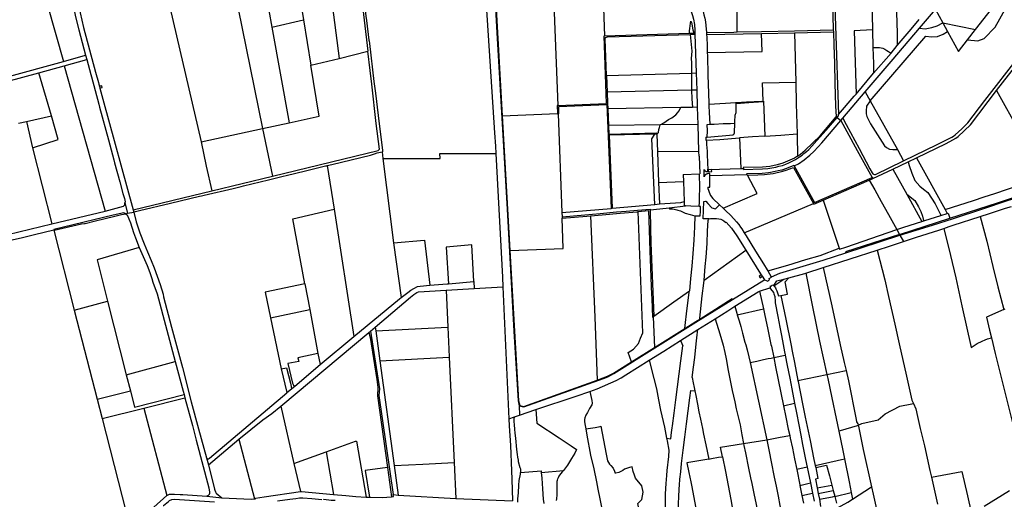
# Model space of a CAD drawing. Header units: inches. Extents: x 210911 to 224988, y 571697 to 586201.
# Tile 70 of 256: x 216255 to 218325, y 578452 to 579461. Entities that reach past the tile are written whole.
import ezdxf

# ---------------------------------------------------------------- set-up
doc = ezdxf.new("R2010")
doc.units = ezdxf.units.IN
doc.header["$MEASUREMENT"] = 0

msp = doc.modelspace()

# ---------------------------------------------------------------- linework, layer by layer
for points in [[(218247.362, 579418.74), (218268.946, 579416.042), (218282.275, 579421.258), (218305.455, 579445.017), (218328.635, 579486.742), (218336.749, 579514.558), (218337.328, 579544.113), (218332.113, 579572.508), (218325.158, 579592.791), (218319.363, 579598.586), (218319.363, 579602.643), (218319.943, 579609.017), (218393.085, 579701.899)], [(216958.128, 579632.572), (216961.44, 579610.132), (216963.865, 579590.355), (216971.508, 579525.433), (216987.159, 579394.345)], [(217959.22, 579629.507), (217960.032, 579603.445), (217963.08, 579513.32), (217965.055, 579442.801), (217965.168, 579439.224)], [(217963.644, 579635.067), (217976.127, 579261.465)], [(218042.606, 579637.613), (218044.607, 579565.687), (218047.451, 579439.688)], [(218093.735, 579638.565), (218094.947, 579593.712), (218096.618, 579519.743), (218099.136, 579432.583), (218099.71, 579406.736)], [(216828.879, 579602.151), (216852.146, 579460.808)], [(216896.073, 579617.581), (216926.83, 579379.307)], [(216759.892, 579586.273), (216785.051, 579445.141)], [(217374.307, 579583.003), (217385.993, 579280.661)], [(216697.127, 579570.893), (216765.943, 579232.06)], [(216559.203, 579539.337), (216636.635, 579203.753)], [(217232.753, 579546.713), (217233.546, 579524.847), (217253.39, 579222.578), (217255.06, 579195.12), (217255.91, 579179.451)], [(217251.902, 579547.675), (217259.01, 579421.477), (217279.509, 579062.212)], [(217253.102, 579547.704), (217260.208, 579421.544), (217269.49, 579258.863)], [(216975.888, 579527.716), (216980.319, 579491.595), (216983.113, 579468.218), (216984.095, 579459.313), (216989.295, 579417.819), (216989.664, 579415.775), (216990.602, 579411.72), (216990.693, 579410.819), (217000, 579331.063)], [(216364.576, 579506.1), (216368.837, 579486.818), (216372.919, 579467.137), (216379.722, 579439.611), (216393.57, 579385.957)], [(217675.816, 579513.949), (217676.363, 579512.884), (217683.077, 579499.461), (217686.287, 579492.445), (217689.105, 579485.447), (217691.441, 579478.241), (217693.414, 579471.074), (217695.193, 579463.669), (217696.496, 579456.283), (217697.427, 579448.869), (217698.528, 579433.604)], [(217763.004, 579434.976), (217763.009, 579499.944)], [(216313.728, 579491.086), (216347.305, 579372.597)], [(216379.221, 579490.608), (216389.753, 579444.539), (216415.016, 579350.728), (216421.08, 579329.008), (216421.759, 579325.533), (216423.077, 579320.552)], [(217660.289, 579490.749), (217614.279, 579489.292), (217579.341, 579488.209), (217482.419, 579484.885), (217484.601, 579426.734)], [(217660.289, 579490.749), (217665.787, 579479.9), (217669.546, 579469.869), (217671.518, 579461.909), (217673.454, 579450.953), (217674.181, 579438.467), (217674.366, 579432.606)], [(218146.61, 579442.766), (218180.266, 579482.162)], [(218180.266, 579482.162), (218195.285, 579454.46)], [(218263.878, 579439.962), (218297.518, 579483.186)], [(216785.051, 579445.141), (216852.146, 579460.808)], [(216852.146, 579460.808), (216852.174, 579460.637), (216867.596, 579365.449)], [(217662.837, 579432.249), (217662.837, 579437.052), (217663.97, 579442.293), (217664.962, 579453.343), (217665.67, 579457.734), (217667.37, 579454.618), (217667.937, 579451.926), (217668.503, 579447.393), (217670.061, 579439.318), (217671.195, 579435.21), (217672.328, 579433.227), (217672.328, 579432.543)], [(218099.71, 579406.736), (218128.651, 579440.603), (218145.677, 579460.867)], [(216785.051, 579445.141), (216785.082, 579444.97), (216821.729, 579244.202)], [(217763.004, 579434.976), (217814.417, 579436.07), (217883.612, 579437.437), (217965.168, 579439.224)], [(217883.699, 579433.438), (217965.294, 579435.226)], [(217965.168, 579439.224), (217965.294, 579435.226)], [(217965.294, 579435.226), (217966.186, 579407.037), (217967.384, 579369.675), (217968.622, 579326.262), (217970.031, 579279.798), (217971.065, 579256.605)], [(218047.451, 579439.688), (218009.073, 579437.431), (218013.012, 579304.397)], [(218042.835, 579290.167), (218159.42, 579426.473), (218171.59, 579424.735), (218184.339, 579425.314), (218195.929, 579430.53), (218205.233, 579436.112)], [(218047.451, 579439.688), (218048.293, 579402.363)], [(218138.741, 579433.554), (218146.61, 579442.766)], [(218146.61, 579442.766), (218158.283, 579441.889), (218171.939, 579444.317), (218183.612, 579447.736), (218195.285, 579454.46)], [(218195.285, 579454.46), (218263.878, 579439.962)], [(218195.285, 579454.46), (218205.233, 579436.112)], [(218205.233, 579436.112), (218228.082, 579393.968)], [(218247.362, 579418.74), (218263.878, 579439.962)], [(217385.993, 579280.661), (217488.857, 579284.668), (217483.435, 579426.698), (217484.601, 579426.734)], [(217484.601, 579426.734), (217662.837, 579432.249)], [(217488.693, 579343.642), (217485.755, 579419.858), (217486.755, 579423.012), (217490.757, 579424.659), (217664.463, 579429.791)], [(217662.837, 579432.249), (217672.328, 579432.543)], [(217664.463, 579429.791), (217674.445, 579430.086)], [(217664.463, 579429.791), (217667.976, 579394.405), (217666.42, 579379.191), (217667.457, 579370.028), (217667.457, 579348.676)], [(217672.328, 579432.543), (217674.366, 579432.606)], [(217674.366, 579432.606), (217674.445, 579430.086)], [(217674.445, 579430.086), (217677.005, 579348.945)], [(217698.528, 579433.604), (217756.251, 579434.832)], [(217698.528, 579433.604), (217698.883, 579429.612)], [(217698.883, 579429.612), (217814.502, 579432.072)], [(217698.883, 579429.612), (217699.37, 579424.145), (217699.979, 579405.984), (217700.422, 579391.543)], [(217700.422, 579391.543), (217815.668, 579394.101), (217814.502, 579432.072)], [(217756.251, 579434.832), (217763.004, 579434.976)], [(217814.502, 579432.072), (217883.699, 579433.438)], [(217883.699, 579433.438), (217886.26, 579329.491)], [(218086.78, 579372.576), (218138.741, 579433.554)], [(218228.082, 579393.968), (218247.362, 579418.74)], [(218283.92, 579290.978), (218353.998, 579381.723), (218395.077, 579434.915)], [(218308.267, 579311.961), (218398.969, 579428.598)], [(216786.612, 579131.919), (217008.773, 579185.581), (217011.473, 579188.697), (217004.483, 579242.836), (216995.402, 579325.094), (216992.122, 579354.299), (216987.159, 579394.345)], [(216926.83, 579379.307), (216987.159, 579394.345)], [(218048.293, 579402.363), (218052.392, 579402.193), (218061.971, 579402.44), (218065.849, 579401.814), (218069.056, 579400.808), (218073.294, 579398.63), (218077.676, 579396.137), (218086.633, 579390.49)], [(218048.293, 579402.363), (218049.801, 579368.625), (218049.845, 579348.196)], [(218086.633, 579390.49), (218099.71, 579406.736)], [(216347.305, 579372.597), (216393.57, 579385.957)], [(216348.868, 579363.603), (216396.513, 579376.749)], [(216393.57, 579385.957), (216396.513, 579376.749)], [(216396.513, 579376.749), (216405.078, 579345.459), (216406.162, 579340.453), (216421.567, 579283.181), (216423.064, 579276.901), (216441.764, 579208.142), (216453.149, 579165.78), (216454.801, 579159.695), (216465.715, 579119.827), (216472.388, 579095.564), (216475.532, 579084.776), (216477.052, 579078.003), (216476.753, 579075.592)], [(216867.596, 579365.449), (216926.83, 579379.307)], [(217700.422, 579391.543), (217700.62, 579385.081), (217701.835, 579344.066), (217702.504, 579324.919), (217703.078, 579306.003), (217703.706, 579284.567), (217703.781, 579282.195)], [(218049.845, 579348.196), (218086.633, 579390.49)], [(216226.93, 579339.812), (216347.305, 579372.597)], [(216295.83, 579349.217), (216348.868, 579363.603)], [(216348.868, 579363.603), (216435.388, 579058.156)], [(216821.729, 579244.202), (216885.008, 579257.974), (216867.596, 579365.449)], [(218032.405, 579308.898), (218086.78, 579372.576)], [(216228.514, 579330.678), (216295.83, 579349.217)], [(216322.037, 579258.725), (216295.83, 579349.217)], [(217488.693, 579343.642), (217667.457, 579348.676)], [(217488.693, 579343.642), (217490.057, 579308.242)], [(217667.457, 579348.676), (217667.086, 579339.946), (217666.999, 579335.289), (217666.959, 579331.313), (217666.981, 579327.164), (217666.906, 579322.966), (217667.088, 579318.598), (217667.098, 579314.278), (217667.104, 579312.438)], [(217667.457, 579348.676), (217677.005, 579348.945)], [(217677.005, 579348.945), (217678.148, 579312.7)], [(218013.012, 579304.397), (218049.845, 579348.196)], [(218105.054, 579007.324), (218173.393, 579028.969), (218217.675, 579042.851), (218279.186, 579062.9), (218331.561, 579080.245), (218368.769, 579092.402), (218380.019, 579096.383), (218396.622, 579105.11), (218410.307, 579112.366), (218427.955, 579125.584), (218435.754, 579134.805), (218442.743, 579143.335), (218486.387, 579199.498), (218531.704, 579257.893), (218578.082, 579317.279), (218595.058, 579338.677)], [(216424.01, 579317.024), (216425.551, 579317.475), (216429.108, 579318.517), (216428.084, 579322.017), (216424.526, 579320.976), (216423.077, 579320.552)], [(216423.077, 579320.552), (216424.01, 579317.024)], [(216424.01, 579317.024), (216430.146, 579293.83), (216493.848, 579061.103)], [(217000, 579331.063), (217002.864, 579306.52), (217008.773, 579259.352), (217017.957, 579185.435), (217017.901, 579182.715), (217017.188, 579182.577)], [(217667.104, 579312.438), (217490.057, 579308.242)], [(217678.148, 579312.7), (217667.104, 579312.438)], [(217667.104, 579312.438), (217668.232, 579294.451), (217669.097, 579276.415)], [(217678.148, 579312.7), (217679.287, 579276.6)], [(217817.585, 579289.212), (217816.318, 579328.322), (217886.26, 579329.491)], [(217886.26, 579329.491), (217887.385, 579283.833), (217888.9, 579220.456)], [(218139.746, 579170.407), (218202.189, 579200.434), (218216.421, 579208.098), (218222.373, 579211.68), (218227.758, 579215.418), (218253.308, 579239.861), (218308.267, 579311.961)], [(218308.267, 579311.961), (218404.649, 579138.275)], [(217490.057, 579308.242), (217490.934, 579285.493), (217491.459, 579273.199)], [(217976.127, 579261.465), (218009.067, 579299.706), (218013.012, 579304.397)], [(217985.318, 579253.804), (218032.405, 579308.898)], [(218032.405, 579308.898), (218042.835, 579290.167)], [(218245.588, 579241.814), (218247.815, 579244.225), (218283.92, 579290.978)], [(217385.993, 579280.661), (217384.741, 579280.612), (217385.312, 579263.703)], [(217387.055, 579262.839), (217388.389, 579262.913), (217388.105, 579278.143), (217489.073, 579282.132), (217498.533, 579063.995)], [(217644.778, 579275.975), (217491.459, 579273.199)], [(217491.459, 579273.199), (217492.956, 579238.112)], [(217601.17, 579239.525), (217608.776, 579243.902), (217619.136, 579250.622), (217625.576, 579254.542), (217634.536, 579260.422), (217638.456, 579265.462), (217640.416, 579268.262), (217644.778, 579275.975)], [(217669.097, 579276.415), (217644.778, 579275.975)], [(217679.287, 579276.6), (217669.097, 579276.415)], [(217679.287, 579276.6), (217680.424, 579240.559)], [(217761.106, 579285.72), (217759.352, 579285.608), (217738.316, 579284.311), (217703.781, 579282.195)], [(217703.781, 579282.195), (217703.854, 579279.902)], [(217703.854, 579279.902), (217704.298, 579265.852), (217705.411, 579240.977)], [(217758.407, 579243.246), (217758.48, 579244.2), (217758.59, 579249.15), (217758.65, 579256.74), (217759.29, 579259.93), (217761.33, 579265.49), (217760.918, 579284.014)], [(217760.918, 579284.014), (217760.91, 579284.369), (217761.152, 579284.388)], [(217814.332, 579289.011), (217782.496, 579287.042), (217761.106, 579285.72)], [(217761.106, 579285.72), (217761.152, 579284.388)], [(217761.152, 579284.388), (217787.46, 579286.41), (217817.6, 579288.749)], [(217814.332, 579289.011), (217817.585, 579289.212)], [(217818.614, 579289.276), (217817.585, 579289.212)], [(217817.6, 579288.749), (217818.629, 579288.829)], [(217818.614, 579289.276), (217818.629, 579288.829)], [(217818.629, 579288.829), (217818.657, 579288.831), (217819.91, 579253.5), (217821.347, 579216.054)], [(218042.835, 579290.167), (218034.939, 579278.741), (218034.064, 579269.116), (218034.507, 579262.996), (218035.846, 579256.877), (218043.346, 579241.991), (218057.976, 579218.408), (218072.606, 579195.721), (218077.163, 579191.721), (218083.064, 579188.616), (218090.512, 579187.608), (218099.929, 579187.629)], [(218042.835, 579290.167), (218099.929, 579187.629)], [(216269.551, 579246.819), (216322.037, 579258.725)], [(216282.338, 579191.162), (216336.512, 579208.741), (216322.037, 579258.725)], [(217269.49, 579258.863), (217385.312, 579263.703)], [(217269.49, 579258.863), (217280.7, 579062.399)], [(217385.312, 579263.703), (217385.344, 579262.744), (217387.055, 579262.839)], [(217387.055, 579262.839), (217394.82, 579055.088)], [(217776.149, 579147.809), (217776.338, 579145.856), (217816.243, 579146.823), (217827.319, 579147.943), (217835.859, 579149.29), (217844.705, 579150.886), (217851.014, 579152.505), (217858.188, 579154.371), (217865.521, 579156.997), (217871.69, 579159.988), (217878.419, 579163.177), (217885.407, 579166.871), (217893.932, 579172.228), (217899.701, 579175.984), (217903.333, 579179.049), (217908.905, 579183.364), (217913.666, 579187.79), (217920.276, 579194.634), (217930.84, 579206.571), (217949.972, 579228.483), (217973.109, 579255.023)], [(217937.442, 579216.834), (217971.065, 579256.605)], [(217971.065, 579256.605), (217973.109, 579255.023)], [(217973.109, 579255.023), (217976.223, 579258.595), (217976.127, 579261.465)], [(217973.109, 579255.023), (217981.125, 579248.818)], [(217981.125, 579248.818), (217985.318, 579253.804)], [(217985.318, 579253.804), (217992.259, 579240.302), (218019.27, 579190.111), (218042.271, 579147.384), (218047.152, 579138.958), (218048.426, 579136.85), (218049.433, 579136.03), (218051.407, 579135.352), (218053.64, 579135.332), (218113.025, 579164.11)], [(216252.776, 579242.971), (216269.551, 579246.819)], [(216269.551, 579246.819), (216282.338, 579191.162)], [(216636.635, 579203.753), (216765.943, 579232.06)], [(216765.943, 579232.06), (216821.729, 579244.202)], [(216765.943, 579232.06), (216786.612, 579131.919)], [(217601.17, 579239.525), (217492.956, 579238.112)], [(217492.956, 579238.112), (217493.717, 579220.266), (217594.388, 579222.525), (217594.454, 579221.142)], [(217594.505, 579220.089), (217598.107, 579223.647), (217598.667, 579229.527), (217600.067, 579234.287), (217601.17, 579239.525)], [(217680.424, 579240.559), (217601.17, 579239.525)], [(217680.424, 579240.559), (217682.23, 579183.293)], [(217699.876, 579213.897), (217700.592, 579227.239), (217700.21, 579240.725)], [(217700.21, 579240.725), (217705.411, 579240.977)], [(217705.411, 579240.977), (217714.908, 579241.437), (217733.912, 579242.309), (217749.166, 579242.807), (217758.407, 579243.246)], [(217757.34, 579222.72), (217758.407, 579243.246)], [(217883.086, 579153.26), (217891.871, 579157.728), (217904.23, 579166.045), (217916.147, 579175.939), (217924.032, 579183.484), (217933.309, 579193.351), (217940.794, 579201.56), (217981.125, 579248.818)], [(217981.125, 579248.818), (217993.486, 579225.7), (218015.599, 579185.974), (218047.001, 579129.188)], [(218183.679, 579198.342), (218201.949, 579207.168), (218214.088, 579213.71), (218217.764, 579215.911), (218221.443, 579218.772), (218235.616, 579231.134), (218245.588, 579241.814)], [(217590.458, 579220.002), (217494.186, 579217.933), (217500.647, 579064.158)], [(217589.815, 579072.471), (217584.018, 579210.59), (217590.458, 579220.002)], [(217594.505, 579220.089), (217590.458, 579220.002)], [(217594.454, 579221.142), (217594.505, 579220.089)], [(217594.505, 579220.089), (217595.808, 579182.963)], [(217697.356, 579213.673), (217699.876, 579213.897)], [(217697.356, 579213.673), (217697.53, 579207.584)], [(217697.53, 579207.584), (217698.358, 579207.623)], [(217698.358, 579207.623), (217726.88, 579208.98), (217768.411, 579212.59)], [(217698.358, 579207.623), (217698.457, 579203.909), (217698.87, 579198.167), (217699.312, 579191.596), (217699.862, 579184.128), (217700.212, 579178.407), (217700.884, 579159.246), (217701.263, 579146.367)], [(217699.876, 579213.897), (217754.49, 579218.75)], [(217754.49, 579218.75), (217755.041, 579219.066), (217755.55, 579219.447), (217756.008, 579219.887), (217756.41, 579220.38), (217756.748, 579220.918), (217757.019, 579221.493), (217757.217, 579222.097), (217757.34, 579222.72)], [(217821.35, 579215.972), (217795.3, 579214.36), (217768.411, 579212.59)], [(217768.411, 579212.59), (217771.081, 579147.674)], [(217821.347, 579216.054), (217832.455, 579216.766), (217855.173, 579218.264), (217888.9, 579220.456)], [(217821.347, 579216.054), (217821.35, 579215.972)], [(217888.9, 579220.456), (217888.963, 579217.806)], [(217888.963, 579217.806), (217890.011, 579173.961)], [(217890.011, 579173.961), (217896.22, 579178.01), (217906.22, 579186.349), (217937.442, 579216.834)], [(216282.338, 579191.162), (216322.881, 579031.662)], [(216636.635, 579203.753), (216647.623, 579152.826), (216659.382, 579101.144)], [(218099.929, 579187.629), (218113.025, 579164.11)], [(218113.025, 579164.11), (218183.679, 579198.342)], [(216901.745, 579153.944), (216911.184, 579156.132), (216992.895, 579175.985), (217001.075, 579178.582)], [(217001.075, 579178.582), (217006.766, 579180.553), (217017.188, 579182.577)], [(217017.188, 579182.577), (217018.917, 579169.226)], [(217018.917, 579169.226), (217138.788, 579169.072), (217138.62, 579179.439), (217255.91, 579179.451)], [(217018.917, 579169.226), (217041.132, 578991.291)], [(217255.91, 579179.451), (217270.025, 578919.257), (217270.926, 578898.925)], [(217682.23, 579183.293), (217595.808, 579182.963)], [(217595.808, 579182.963), (217598.08, 579118.206)], [(217682.23, 579183.293), (217682.538, 579173.534), (217683.656, 579173.49), (217684.85, 579136.489), (217684.255, 579136.467)], [(217890.011, 579173.961), (217883.83, 579169.93), (217859.329, 579159.189), (217846.94, 579155.54), (217831.99, 579152.219), (217816.57, 579150.689), (217776.099, 579149.659), (217776.149, 579147.809)], [(218122.621, 579162.183), (218139.746, 579170.407)], [(218139.746, 579170.407), (218200.068, 579061.596)], [(216495.138, 579056.353), (216498.62, 579057.078), (216507.409, 579059.234), (216572.443, 579074.63), (216633.623, 579089.468), (216637.31, 579090.583), (216643.088, 579091.749), (216703.854, 579105.885), (216721.184, 579109.95), (216725.816, 579111.485), (216778.083, 579123.809), (216809.111, 579131.648), (216815.122, 579132.873), (216855.905, 579142.843), (216898.175, 579153.189), (216900.226, 579153.592), (216901.745, 579153.944)], [(216901.745, 579153.944), (216916.144, 579062.548)], [(217699.906, 579136.38), (217698.383, 579135.981), (217697.99, 579135.741), (217697.573, 579135.473), (217697.164, 579135.196), (217696.768, 579134.909), (217696.389, 579134.607), (217696.032, 579134.286), (217695.7, 579133.943), (217695.396, 579133.574), (217695.119, 579133.184), (217694.863, 579132.774), (217694.626, 579132.348), (217694.403, 579131.909), (217694.192, 579131.46), (217693.987, 579131.005), (217693.787, 579130.547), (217693.838, 579145.642), (217694.028, 579145.265), (217694.221, 579144.892), (217694.421, 579144.526), (217694.631, 579144.171), (217694.854, 579143.83), (217695.094, 579143.506), (217695.354, 579143.204), (217695.638, 579142.927), (217695.946, 579142.677), (217696.276, 579142.449), (217696.624, 579142.241), (217696.987, 579142.048), (217697.361, 579141.868), (217697.742, 579141.694), (217698.127, 579141.525), (217699.711, 579141.622), (217701.399, 579141.726), (217701.263, 579146.367)], [(217701.263, 579146.367), (217701.716, 579146.138), (217702.197, 579145.973), (217702.695, 579145.874), (217703.202, 579145.843), (217703.708, 579145.881)], [(217709.455, 579145.681), (217702.365, 579145.284)], [(217703.708, 579145.881), (217771.081, 579147.674)], [(217709.703, 579141.251), (217709.455, 579145.681)], [(217771.081, 579147.674), (217776.149, 579147.809)], [(217883.086, 579153.26), (217882.451, 579154.41), (217866.761, 579148.153), (217857.238, 579144.684), (217849.452, 579142.672), (217843.147, 579141.306), (217833.28, 579139.262), (217828.81, 579138.793), (217815.703, 579137.589), (217783.006, 579136.609), (217783.773, 579135.183)], [(217784.56, 579133.718), (217806.741, 579134.47), (217820.401, 579135.112), (217832.392, 579136.375), (217839.153, 579137.535), (217858.943, 579142.385), (217866.272, 579144.654), (217881.348, 579150.257), (217923.53, 579074.183)], [(217883.086, 579153.26), (217925.449, 579076.466), (218047.001, 579129.188)], [(218048.491, 579126.493), (218090.294, 579146.657)], [(218090.294, 579146.657), (218122.621, 579162.183)], [(218090.294, 579146.657), (218119.521, 579093.878)], [(218122.621, 579162.183), (218124.556, 579153.958), (218129.91, 579138.164), (218136.603, 579122.638), (218147.31, 579110.859), (218154.538, 579104.434), (218163.908, 579097.474), (218179.167, 579073.381), (218190.41, 579050.894), (218191.012, 579049.087)], [(216659.382, 579101.144), (216786.612, 579131.919)], [(217649.738, 579135.214), (217684.255, 579136.467)], [(217649.738, 579135.214), (217650.334, 579120.453)], [(217683.971, 579087.328), (217684.359, 579107.443), (217684.255, 579136.467)], [(217700.995, 579136.833), (217699.906, 579136.38)], [(217705.819, 579132.921), (217705.786, 579137.391), (217702.646, 579137.264), (217700.995, 579136.833)], [(217701.238, 579108.256), (217705.508, 579108.84), (217705.914, 579120.235), (217705.819, 579132.921)], [(217702.365, 579145.284), (217702.609, 579140.86)], [(217702.609, 579140.86), (217709.703, 579141.251)], [(217705.819, 579132.921), (217783.773, 579135.183)], [(217733.854, 579064.21), (217805.269, 579095.194), (217784.56, 579133.718)], [(217783.773, 579135.183), (217784.56, 579133.718)], [(218040.714, 579123.107), (218048.491, 579126.493)], [(218047.001, 579129.188), (218048.491, 579126.493)], [(218200.068, 579061.596), (218259.909, 579080.789), (218281.982, 579087.993), (218304.755, 579095.194), (218331.138, 579104.221), (218353.332, 579112.204), (218370.478, 579118.904), (218386.232, 579125.605), (218404.649, 579138.275)], [(217598.08, 579118.206), (217650.334, 579120.453)], [(217598.08, 579118.206), (217599.646, 579073.387)], [(217650.334, 579120.453), (217652.039, 579078.189)], [(217701.238, 579108.256), (217701.84, 579106.085)], [(217701.84, 579106.085), (217703.046, 579102.082), (217704.452, 579098.079), (217707.263, 579091.274), (217712.02, 579084.745)], [(217943.96, 579081.482), (218040.714, 579123.107)], [(218040.714, 579123.107), (218052.241, 579102.775), (218065.796, 579078.292), (218080.862, 579051.183), (218098.567, 579019.526)], [(218210.006, 579043.307), (218310.091, 579075.55), (218362.786, 579093.003), (218373.886, 579096.864), (218380.203, 579099.346), (218396.156, 579106.566), (218411.267, 579116.127), (218415.258, 579119.157)], [(216493.848, 579061.103), (216659.382, 579101.144)], [(217683.768, 579077.01), (217683.843, 579080.562), (217683.971, 579087.328)], [(217712.02, 579084.745), (217725.822, 579071.764)], [(218119.521, 579093.878), (218136.263, 579080.381), (218144.026, 579067.531), (218148.845, 579057.627), (218152.593, 579047.722), (218155.002, 579038.62), (218155.27, 579038.62), (218157.327, 579038.47)], [(218119.521, 579093.878), (218151.262, 579036.558)], [(216435.388, 579058.156), (216473.651, 579068.3), (216476.249, 579071.118), (216476.753, 579075.592)], [(216476.753, 579075.592), (216481.932, 579053.579)], [(217394.82, 579055.088), (217498.533, 579063.995)], [(217498.533, 579063.995), (217500.647, 579064.158)], [(217500.647, 579064.158), (217589.815, 579072.471)], [(217580.214, 579061.038), (217600.869, 579062.985), (217620.503, 579065.244)], [(217589.815, 579072.471), (217599.646, 579073.387)], [(217599.646, 579073.387), (217644.87, 579076.39), (217652.039, 579078.189)], [(217620.503, 579065.244), (217654.437, 579069.147)], [(217620.503, 579065.244), (217620.733, 579063.356), (217628.244, 579063.149), (217636.115, 579061.173), (217638.793, 579060.355), (217643.952, 579058.487), (217653.697, 579054.188), (217664.377, 579050.934), (217674.509, 579048.452)], [(217652.039, 579078.189), (217652.665, 579078.346)], [(217654.437, 579069.147), (217652.745, 579069.203), (217652.665, 579078.346)], [(217683.583, 579068.237), (217665.566, 579068.783), (217654.437, 579069.147)], [(217674.509, 579048.452), (217685.723, 579048.004), (217686.048, 579058.115), (217686.404, 579068.159), (217683.583, 579068.237)], [(217683.583, 579068.237), (217683.768, 579077.01)], [(217704.577, 579042.271), (217691.519, 579042.251), (217693.128, 579078.394), (217696.663, 579079.17)], [(217696.585, 579079.368), (217697.189, 579079.377), (217701.786, 579074.113), (217709.789, 579065.015), (217717.738, 579062.799), (217725.822, 579071.764)], [(217696.585, 579079.368), (217696.663, 579079.17)], [(217725.822, 579071.764), (217733.854, 579064.21)], [(217733.854, 579064.21), (217735.332, 579062.819), (217736.176, 579061.995), (217739.28, 579059.124), (217749.069, 579049.861), (217756.332, 579042.152), (217761.644, 579035.899), (217766.635, 579030.179), (217770.453, 579024.582), (217772.901, 579020.813), (217778.194, 579012.231)], [(217778.194, 579012.231), (217923.53, 579074.183)], [(217923.53, 579074.183), (217924.2, 579072.974), (217943.96, 579081.482)], [(217943.96, 579081.482), (217977.813, 578979.987)], [(218274.12, 579047.077), (218293.59, 579053.455), (218326.875, 579064.325), (218339.544, 579068.196)], [(216322.881, 579031.662), (216435.388, 579058.156)], [(216478.383, 579052.834), (216474.305, 579054.349), (216451.696, 579050.001), (216326.985, 579019.729), (216327.245, 579018.802)], [(216327.456, 579017.853), (216328.203, 579018.038), (216385.26, 579031.717), (216391.551, 579032.311), (216393.258, 579032.533), (216415.081, 579038.08), (216455.394, 579047.534), (216469.252, 579050.916), (216477.556, 579052.66)], [(216477.556, 579052.66), (216478.383, 579052.834)], [(216477.556, 579052.66), (216481.359, 579050.698), (216481.642, 579050.405)], [(216478.383, 579052.834), (216481.932, 579053.579)], [(216481.642, 579050.405), (216488.122, 579033.263), (216494.656, 579013.176), (216498.529, 579002.043), (216506.757, 578981.714)], [(216481.932, 579053.579), (216495.073, 579056.339)], [(216493.848, 579061.103), (216495.138, 579056.353)], [(216495.073, 579056.339), (216495.138, 579056.353)], [(216495.073, 579056.339), (216500.468, 579035.844), (216508.048, 579012.459), (216517.126, 578989.405), (216524.149, 578972.569), (216531.588, 578954.59), (216538.07, 578939.233), (216550.58, 578904.139), (216556.64, 578883.873), (216557.948, 578878.081), (216574.353, 578814.042), (216597.608, 578729.227), (216616.089, 578657.016), (216631.406, 578600.476), (216647.828, 578539.191)], [(216854.656, 578904.974), (216829.174, 579041.772), (216916.144, 579062.548)], [(216916.144, 579062.548), (216957.658, 578794.194)], [(217279.509, 579062.212), (217294.155, 578805.554), (217302.656, 578658.9), (217305.297, 578648.779)], [(217280.7, 579062.399), (217285.662, 578975.446)], [(217285.662, 578975.446), (217397.861, 578979.352), (217395.237, 579043.39)], [(217394.82, 579055.088), (217395.148, 579045.878)], [(217395.148, 579045.878), (217443.074, 579050.123), (217475.389, 579052.948), (217509.793, 579056.54), (217529.609, 579058.154), (217553.504, 579060.1), (217580.167, 579062.221), (217580.214, 579061.038)], [(217395.148, 579045.878), (217395.237, 579043.39)], [(217395.237, 579043.39), (217446.972, 579047.694), (217455.141, 579048.349)], [(217455.141, 579048.349), (217479.203, 579050.686), (217517.537, 579053.888), (217552.77, 579057.01), (217554.842, 579057.208)], [(217455.141, 579048.349), (217464.019, 578835.338), (217469.125, 578702.956)], [(217541.106, 578741.317), (217533.936, 578760.674), (217545.34, 578767.801), (217556.03, 578779.917), (217560.307, 578791.32), (217564.583, 578802.011), (217554.842, 579057.208)], [(217554.842, 579057.208), (217576.861, 579059.309), (217578.675, 578997.242), (217579.617, 578973.808), (217581.029, 578938.676), (217582.616, 578899.201), (217583.225, 578884.507), (217583.715, 578873.412), (217585.404, 578835.141)], [(217580.214, 579061.038), (217580.958, 579021.583), (217582.041, 578991.692), (217588.386, 578837.362)], [(217674.509, 579048.452), (217673.439, 579025.199), (217671.933, 578996.909), (217669.772, 578968.887), (217667.717, 578942.566), (217665.407, 578916.707), (217662.789, 578890.742)], [(217693.514, 578912.79), (217696.253, 578941.836), (217697.904, 578961.297), (217699.9, 578990.452), (217701.158, 579016.607), (217702.331, 579038.466), (217702.935, 579040.74), (217704.577, 579042.271)], [(217704.577, 579042.271), (217706.777, 579042.764), (217719.385, 579042.908), (217724.302, 579042.322), (217728.959, 579041.02), (217733.235, 579038.964), (217735.285, 579037.638), (217739.327, 579034.057), (217740.156, 579035.143)], [(218104.088, 579009.185), (218210.006, 579043.307)], [(218157.327, 579038.47), (218191.012, 579049.087)], [(218191.012, 579049.087), (218204.624, 579053.377)], [(218200.068, 579061.596), (218204.624, 579053.377)], [(218204.624, 579053.377), (218206.449, 579053.929), (218210.006, 579043.307)], [(218208.885, 579025.699), (218216.978, 579028.364), (218274.12, 579047.077)], [(218274.12, 579047.077), (218287.468, 578994.691), (218300.493, 578941.687), (218310.702, 578899.291), (218323.211, 578851.433)], [(216183.711, 578997.714), (216322.881, 579031.662)], [(217740.156, 579035.143), (217751.528, 579022.124), (217762.529, 579006.093), (217781.499, 578975.926)], [(218098.567, 579019.526), (218113.142, 579024.551), (218151.262, 579036.558)], [(218112.537, 578994.246), (218139.816, 579003.329), (218187.055, 579018.51), (218197.62, 579021.989)], [(218151.262, 579036.558), (218157.327, 579038.47)], [(218197.62, 579021.989), (218208.885, 579025.699)], [(218197.62, 579021.989), (218211.281, 578964.54), (218222.344, 578917.769), (218235.068, 578859.053), (218254.93, 578771.359), (218267.312, 578779.47), (218277.89, 578784.769), (218283.957, 578787.549), (218289.252, 578789.537), (218297.319, 578791.851)], [(216180.693, 578983.558), (216200.945, 578988.992), (216223.699, 578994.117), (216258.778, 579002.125), (216286.65, 579008.974), (216327.245, 579018.802)], [(216327.245, 579018.802), (216327.456, 579017.853)], [(216327.456, 579017.853), (216370.033, 578850.143)], [(217778.194, 579012.231), (217781.99, 579006.08), (217801.639, 578973.669), (217818.278, 578947.461), (217826.497, 578934.658), (217827.774, 578932.474)], [(217977.813, 578979.987), (217978.365, 578978.332), (217991.601, 578982.529), (218098.567, 579019.526)], [(218104.088, 579009.185), (217990.648, 578972.639), (217991.471, 578970.292)], [(217991.471, 578970.292), (218062.384, 578993.36), (218105.054, 579007.324)], [(218098.567, 579019.526), (218104.088, 579009.185)], [(218104.088, 579009.185), (218105.054, 579007.324)], [(218105.054, 579007.324), (218112.537, 578994.246)], [(216506.757, 578981.714), (216418.392, 578955.467), (216440.244, 578868.978)], [(216506.757, 578981.714), (216523.272, 578944.158), (216529.283, 578929.238), (216533.429, 578916.486), (216535.569, 578909.132), (216544.176, 578883.917), (216582.319, 578741.7)], [(217041.132, 578991.291), (217106.067, 578997.346), (217117.197, 578902.192)], [(217041.132, 578991.291), (217056.836, 578876.361)], [(217209.775, 578910.224), (217209.963, 578910.241), (217205.628, 578987.113), (217151.852, 578982.097), (217156.464, 578905.443)], [(217827.774, 578932.474), (217869.969, 578944.624), (217907.679, 578956.228), (217937.561, 578964.878), (217977.813, 578979.987)], [(218057.394, 578976.297), (218083.442, 578984.776), (218112.537, 578994.246)], [(217285.662, 578975.446), (217295.352, 578805.623), (217303.846, 578659.091), (217306.28, 578649.763), (217314.518, 578647.627), (217469.125, 578702.956)], [(217693.514, 578912.79), (217781.499, 578975.926)], [(217781.499, 578975.926), (217812.505, 578926.619), (217813.929, 578924.277)], [(217834.994, 578919.633), (217835.439, 578919.948), (217852.581, 578927.565), (217944.143, 578954.827), (217991.471, 578970.292)], [(217944.158, 578939.438), (218057.394, 578976.297)], [(218057.394, 578976.297), (218073.143, 578913.564), (218081.306, 578878.445), (218094.163, 578820.61), (218103.45, 578779.233), (218119.03, 578711.321), (218130.304, 578660.573)], [(217907.542, 578927.52), (217944.158, 578939.438)], [(217944.158, 578939.438), (217962.202, 578858.955), (217979.298, 578777.05), (217987.939, 578740.17), (217992.061, 578723.178)], [(217813.929, 578924.277), (217809.56, 578921.351), (217811.603, 578918.264), (217815.858, 578921.106)], [(217813.929, 578924.277), (217815.858, 578921.106)], [(217815.858, 578921.106), (217820.29, 578913.819)], [(217820.29, 578913.819), (217827.262, 578910.762), (217828.069, 578911.782), (217829.688, 578912.857), (217830.903, 578913.474), (217830.735, 578916.621), (217834.994, 578919.633)], [(217827.774, 578932.474), (217834.919, 578920.252)], [(217834.919, 578920.252), (217834.994, 578919.633)], [(217861.164, 578915.286), (217871.624, 578918.015)], [(217864.072, 578909.569), (217871.624, 578918.015)], [(217871.624, 578918.015), (217905.466, 578926.844), (217907.542, 578927.52)], [(217907.542, 578927.52), (217921.609, 578856.723), (217936.03, 578784.527), (217951.879, 578714.657)], [(216854.656, 578904.974), (216771.62, 578887.463), (216782.395, 578833.463)], [(216854.656, 578904.974), (216864.903, 578851.273)], [(217056.836, 578876.361), (217071.074, 578887.416), (217077.464, 578891.965), (217083.636, 578895.785), (217091.691, 578899.482), (217096.721, 578900.508), (217117.197, 578902.192)], [(217117.197, 578902.192), (217153.663, 578905.192), (217156.464, 578905.443)], [(217156.464, 578905.443), (217209.775, 578910.224)], [(217209.775, 578910.224), (217210.746, 578895.448)], [(217210.746, 578895.448), (217270.926, 578898.925)], [(217270.926, 578898.925), (217283.226, 578621.45)], [(217684.556, 578831.177), (217684.579, 578833.358), (217689.924, 578879.996), (217692.954, 578906.852), (217693.514, 578912.79)], [(217753.538, 578872.508), (217819.102, 578913.084)], [(217819.102, 578913.084), (217820.29, 578913.819)], [(217832.017, 578897.119), (217833.272, 578897.545), (217833.204, 578900.845), (217834.933, 578900.551), (217836.348, 578901.726), (217837.052, 578902.898), (217840.511, 578901.903)], [(217840.122, 578901.303), (217861.164, 578915.286)], [(217840.122, 578901.303), (217840.511, 578901.903)], [(217840.122, 578901.303), (217842.039, 578899.145), (217843.435, 578897.161), (217844.621, 578894.747), (217846.379, 578890.796), (217850.023, 578880.068)], [(217840.511, 578901.903), (217846.752, 578911.526), (217861.164, 578915.286)], [(217855.174, 578880.953), (217868.619, 578883.263), (217864.072, 578909.569)], [(217002.573, 578814.265), (217076.41, 578877.26), (217083.944, 578882.821), (217090.203, 578886.997), (217093.301, 578888.722), (217151.966, 578891.991)], [(217151.966, 578891.991), (217210.746, 578895.448)], [(217151.966, 578891.991), (217155.185, 578813.936)], [(217588.386, 578837.362), (217630.084, 578867.273), (217662.789, 578890.742)], [(217652.906, 578811.298), (217654.309, 578823.991), (217656.694, 578842.121), (217658.883, 578859.605), (217662.391, 578886.79), (217662.789, 578890.742)], [(217758.393, 578858.043), (217806.968, 578888.609), (217810.042, 578889.653)], [(217810.042, 578889.653), (217832.017, 578897.119)], [(217810.042, 578889.653), (217818.215, 578853.054)], [(217832.017, 578897.119), (217833.16, 578894.945), (217839.281, 578886.939), (217840.534, 578884.142), (217842.293, 578878.634), (217843.233, 578868.989), (217842.984, 578865.59)], [(217850.023, 578880.068), (217855.174, 578880.953)], [(217855.174, 578880.953), (217865.41, 578830.671), (217876.521, 578775.8), (217878.821, 578763.486), (217883.393, 578739.9), (217890.754, 578701.694)], [(216370.033, 578850.143), (216440.244, 578868.978)], [(216440.244, 578868.978), (216479.507, 578713.577)], [(216957.658, 578794.194), (217053.474, 578873.75), (217056.836, 578876.361)], [(217305.297, 578648.779), (217314.574, 578646.373), (217482.243, 578706.377), (217491.369, 578709.854), (217503.946, 578716.642), (217676.642, 578824.741), (217753.538, 578872.508)], [(217684.556, 578831.177), (217752.563, 578874.28), (217753.538, 578872.508)], [(217716.662, 578831.785), (217743.806, 578848.865), (217758.393, 578858.043)], [(217758.393, 578858.043), (217762.541, 578843.272), (217763.441, 578840.131)], [(217842.984, 578865.59), (217848.831, 578836.359), (217850.818, 578825.262), (217852.872, 578814.492), (217855.731, 578800.356), (217858.577, 578785.569), (217862.928, 578762.474), (217864.114, 578756.27)], [(216370.033, 578850.143), (216418.149, 578662.73)], [(216782.395, 578833.463), (216864.903, 578851.273)], [(216864.903, 578851.273), (216882.177, 578758.894)], [(217585.404, 578835.141), (217586.597, 578836.061)], [(217586.597, 578836.061), (217588.386, 578837.362)], [(217586.597, 578836.061), (217589.723, 578771.749)], [(217763.441, 578840.131), (217818.215, 578853.054)], [(217763.441, 578840.131), (217767.068, 578827.476), (217770.573, 578815.451), (217774.342, 578801.771), (217779.499, 578782.561), (217781.038, 578777.154), (217783.901, 578766.564)], [(217818.215, 578853.054), (217821.396, 578838.807), (217826.749, 578812.473), (217834.011, 578777.798), (217835.194, 578774.253), (217840.06, 578750.531)], [(218323.211, 578851.433), (218287.357, 578835.279), (218293.384, 578808.031), (218297.319, 578791.851)], [(218323.211, 578851.433), (218326.531, 578852.929)], [(216782.395, 578833.463), (216804.926, 578726.438)], [(217652.906, 578811.298), (217676, 578825.754), (217684.556, 578831.177)], [(217680.728, 578809.174), (217716.662, 578831.785)], [(217716.662, 578831.785), (217726.534, 578800.408), (217733.629, 578776.418), (217737.134, 578761.076), (217740.04, 578747.285), (217744.553, 578722.771), (217748.376, 578702.284), (217752.931, 578681.155), (217758.147, 578657.151), (217761.389, 578642.598), (217763.469, 578634.104), (217769.356, 578608.629), (217773.163, 578587.94), (217776.494, 578569.69)], [(216803.906, 578647.926), (216988.889, 578802.692)], [(216886.737, 578735.558), (216957.658, 578794.194)], [(216988.889, 578802.692), (216992.912, 578806.091)], [(216988.889, 578802.692), (216992.155, 578792.197), (217005.735, 578704.216), (217008.184, 578687.171), (217007.064, 578669.688), (217028.068, 578518.856)], [(216992.912, 578806.091), (217002.573, 578814.265)], [(216992.912, 578806.091), (217011.242, 578684.721), (217010.312, 578670.71), (217040.391, 578461.933)], [(217002.573, 578814.265), (217003.687, 578806.64)], [(217003.687, 578806.64), (217155.185, 578813.936)], [(217003.687, 578806.64), (217012.002, 578743.605)], [(217155.185, 578813.936), (217157.277, 578767.853), (217158.082, 578750.955)], [(217589.723, 578771.749), (217652.906, 578811.298)], [(217644.141, 578786.153), (217680.728, 578809.174)], [(217668.757, 578708.064), (217671.396, 578730.102), (217673.859, 578750.238), (217675.838, 578765.306), (217677.973, 578785.433), (217679.382, 578797.834), (217680.728, 578809.174)], [(217578.092, 578744.593), (217608.986, 578764.032), (217644.141, 578786.153)], [(217615.001, 578580.411), (217623.698, 578579.284), (217625.435, 578592.491), (217626.392, 578602.532), (217627.146, 578606.674), (217630.601, 578633.597), (217634.178, 578661.169), (217641.252, 578716.1), (217644.799, 578743.705), (217648.703, 578774.938)], [(217644.141, 578786.153), (217644.84, 578784.434), (217648.703, 578774.938)], [(218297.319, 578791.851), (218305.439, 578758.464), (218318.854, 578705.761), (218333.63, 578646.507), (218359.834, 578539.777)], [(216882.177, 578758.894), (216839.965, 578749.661), (216841.734, 578742.31), (216818.82, 578737.757), (216829.083, 578696.194), (216831.189, 578692.208), (216833.389, 578690.265)], [(216882.177, 578758.894), (216886.737, 578735.558)], [(217541.106, 578741.317), (217589.723, 578771.749)], [(217783.901, 578766.564), (217787.432, 578751.897), (217790.38, 578740.083)], [(217840.06, 578750.531), (217864.239, 578755.616)], [(217864.114, 578756.27), (217864.239, 578755.616)], [(217864.239, 578755.616), (217868.459, 578733.53), (217873.69, 578707.067), (217877.881, 578684.727), (217883.688, 578654.437)], [(216479.507, 578713.577), (216582.319, 578741.7)], [(216582.319, 578741.7), (216598.923, 578679.631), (216600.934, 578672.255)], [(216833.389, 578690.265), (216886.737, 578735.558)], [(217012.002, 578743.605), (217158.082, 578750.955)], [(217012.002, 578743.605), (217042.442, 578522.953)], [(217158.082, 578750.955), (217168.51, 578529.64)], [(217453.736, 578679.175), (217469.234, 578684.422), (217508.593, 578702.014), (217519.681, 578707.867), (217529.094, 578713.761), (217578.092, 578744.593)], [(217469.125, 578702.956), (217481.806, 578707.494), (217490.875, 578710.949), (217503.331, 578717.672), (217541.106, 578741.317)], [(217578.092, 578744.593), (217588.137, 578706.301), (217593.912, 578684.559), (217598.172, 578661.413), (217602.295, 578639.309), (217610.345, 578603.797), (217615.001, 578580.411)], [(217790.38, 578740.083), (217804.3, 578742.994), (217818.303, 578746.184), (217828.154, 578748.258), (217834.557, 578749.218), (217840.06, 578750.531)], [(217790.38, 578740.083), (217825.586, 578576.998)], [(217840.06, 578750.531), (217840.124, 578750.219), (217843.797, 578730.685), (217860.809, 578648.885)], [(216479.507, 578713.577), (216488.084, 578679.97)], [(216804.926, 578726.438), (216816.418, 578728.66), (216824.44, 578696.581), (216826.284, 578689.066), (216826.733, 578684.513)], [(216804.926, 578726.438), (216816.878, 578676.5)], [(217890.754, 578701.694), (217951.879, 578714.657)], [(217951.879, 578714.657), (217992.061, 578723.178)], [(217951.879, 578714.657), (217953.807, 578706.156), (217962.202, 578665.741), (217971.247, 578621.949), (217976.81, 578595.619)], [(217992.061, 578723.178), (217997.448, 578700.974), (218013.472, 578620.163), (218013.954, 578614.871), (218016.58, 578610.945), (218017.285, 578608.237)], [(216826.733, 578684.513), (216833.389, 578690.265)], [(217668.757, 578708.064), (217669.424, 578705.03), (217670.309, 578700.433), (217673.434, 578683.996), (217674.186, 578680.101)], [(217890.754, 578701.694), (217891.145, 578699.663), (217900.782, 578652.655), (217906.234, 578625.127), (217916.265, 578576.026), (217924.11, 578536.091), (217927.387, 578523.55)], [(216418.149, 578662.73), (216488.084, 578679.97)], [(216488.084, 578679.97), (216496.675, 578645.628), (216600.934, 578672.255)], [(216600.934, 578672.255), (216602.812, 578665.549)], [(216647.828, 578539.191), (216649.575, 578537.667), (216650.594, 578537.391), (216652.144, 578537.147), (216654.501, 578538.844), (216817.039, 578675.91), (216816.878, 578676.5)], [(216816.878, 578676.5), (216826.733, 578684.513)], [(217340.019, 578640.676), (217424.759, 578669.365), (217453.736, 578679.175)], [(217453.736, 578679.175), (217457.453, 578660.07), (217458.51, 578654.406), (217458.045, 578650.965), (217452.695, 578642.864), (217448.319, 578635.031), (217445.38, 578629.112), (217443.265, 578623.743), (217442.187, 578620.034), (217442.313, 578614.973), (217443.773, 578607.033), (217444.979, 578600.322)], [(217647.078, 578362.769), (217643.17, 578391.126), (217642.003, 578401.202), (217641.122, 578411.306), (217640.47, 578421.41), (217640.112, 578428.96), (217639.963, 578436.517), (217640.086, 578444.167), (217640.515, 578456.778), (217641.26, 578474.477), (217641.84, 578482.027), (217642.993, 578494.697), (217644.505, 578509.769), (217646.372, 578527.458), (217649.889, 578555.164), (217653.29, 578582.951), (217656.784, 578610.579), (217660.263, 578638.196), (217663.678, 578665.703), (217665.501, 578680.745), (217674.186, 578680.101)], [(217674.186, 578680.101), (217676.035, 578670.528), (217679.544, 578652.19), (217682.664, 578636.405), (217686.157, 578620.676), (217690.269, 578601.108), (217692.622, 578589.427), (217697.517, 578566.483), (217703.779, 578536.774)], [(216418.149, 578662.73), (216428.478, 578621.77)], [(216516.453, 578644.023), (216602.812, 578665.549)], [(216602.812, 578665.549), (216618.316, 578607.396), (216626.363, 578576.416), (216653.159, 578476.526), (216654.474, 578467.47)], [(217860.809, 578648.885), (217883.688, 578654.437)], [(217860.809, 578648.885), (217865.362, 578625.144), (217870.62, 578599.956), (217873.57, 578586.413)], [(217883.688, 578654.437), (217887.546, 578634.343), (217892.542, 578608.56), (217896.819, 578586.792), (217900.575, 578567.611), (217907.02, 578535.671), (217910.168, 578519.67)], [(218017.285, 578608.237), (218024.844, 578611.843), (218059.359, 578618.953), (218074.158, 578631.769), (218105.094, 578647.867), (218129.97, 578652.962), (218133.409, 578653.666)], [(218130.304, 578660.573), (218133.409, 578653.666)], [(218133.409, 578653.666), (218138.336, 578642.705)], [(216428.478, 578621.77), (216516.453, 578644.023)], [(216516.453, 578644.023), (216565.019, 578460.381)], [(216716.275, 578578.374), (216766.754, 578619.028), (216785.264, 578632.905), (216803.906, 578647.926)], [(216803.906, 578647.926), (216831.577, 578527.366)], [(217295.509, 578625.608), (217305.978, 578629.152)], [(217305.297, 578648.779), (217305.978, 578629.152)], [(217305.978, 578629.152), (217340.019, 578640.676)], [(217340.019, 578640.676), (217342.519, 578612.588), (217388.982, 578581.258), (217414.019, 578564.924), (217425.471, 578556.668), (217422.004, 578549.386), (217415.221, 578538.187), (217406.311, 578523.794), (217398.206, 578513.014)], [(218138.336, 578642.705), (218142.378, 578626.363), (218147.999, 578601.167), (218156.665, 578564.312), (218168.201, 578512.496)], [(216428.478, 578621.77), (216487.497, 578391.158)], [(217283.226, 578621.45), (217295.509, 578625.608)], [(217283.226, 578621.45), (217283.94, 578606.77), (217286.692, 578565.248), (217289.289, 578511.731), (217289.874, 578494.167), (217290.936, 578448.73)], [(217295.509, 578625.608), (217293.609, 578623.235), (217294.054, 578616.117), (217294.643, 578609.053), (217295.397, 578599.785), (217295.94, 578591.396), (217297.052, 578581.072), (217299.547, 578556.916), (217300.952, 578546.111), (217301.763, 578540.444), (217302.69, 578534.25), (217303.148, 578531.566), (217306.777, 578518.95), (217307.586, 578516.361), (217307.655, 578508.574)], [(217976.81, 578595.619), (217980.637, 578596.794), (218016.174, 578607.708), (218017.285, 578608.237)], [(218017.285, 578608.237), (218017.92, 578605.798), (218019.225, 578598.942), (218028.095, 578556.843), (218045.775, 578478.196)], [(217444.979, 578600.322), (217464.835, 578603.378), (217475.404, 578605.184), (217476.922, 578605.745), (217487.76, 578546.817), (217489.868, 578536.772), (217490.931, 578533.331), (217494.595, 578526.015), (217496.159, 578524.456), (217497.645, 578523.59), (217502.8, 578517.907), (217505.506, 578511.455), (217506.768, 578507.373)], [(217444.979, 578600.322), (217447.367, 578587.029), (217455.169, 578545.105)], [(217976.81, 578595.619), (217985.472, 578554.625), (217988.951, 578536.927)], [(216652.382, 578524.915), (216716.275, 578578.374)], [(216716.275, 578578.374), (216749.142, 578453.119)], [(216899.711, 578551.839), (216961.382, 578574.5), (216963.195, 578574.566), (216983.757, 578456.311)], [(217615.001, 578580.411), (217615.995, 578575.417), (217619.769, 578555.747)], [(217732.047, 578541.628), (217727.83, 578561.68), (217776.494, 578569.69)], [(217776.494, 578569.69), (217825.586, 578576.998)], [(217776.494, 578569.69), (217777.352, 578564.99), (217780.662, 578549.539), (217787.264, 578517.433), (217791.232, 578497.029)], [(217825.586, 578576.998), (217839.779, 578579.908), (217853.221, 578582.558), (217873.57, 578586.413)], [(217825.586, 578576.998), (217830.087, 578552.924), (217834.365, 578531.157), (217841.007, 578498.36), (217845.138, 578479.614), (217849.125, 578458.893), (217853.046, 578439.123), (217855.166, 578427.618)], [(217873.57, 578586.413), (217874.778, 578580.866), (217879.222, 578559.895), (217883.879, 578537.02), (217888.255, 578514.93)], [(216831.577, 578527.366), (216899.711, 578551.839)], [(216899.711, 578551.839), (216915.22, 578461.906)], [(217619.769, 578555.747), (217618.907, 578541.897), (217615.164, 578512.679), (217614.867, 578502.294), (217613.428, 578485.535), (217612.185, 578463.619), (217611.591, 578441.564), (217612.014, 578426.898), (217612.573, 578413.695), (217613.454, 578402.643), (217614.795, 578389.134), (217616.106, 578375.2)], [(216647.828, 578539.191), (216652.382, 578524.915)], [(216652.382, 578524.915), (216664.905, 578473.722), (216665.486, 578471.394), (216666.824, 578467.883), (216668.134, 578465.336), (216680.402, 578455.443)], [(216831.577, 578527.366), (216845.284, 578468.62)], [(217042.442, 578522.953), (217102.96, 578526.08), (217168.51, 578529.64)], [(217168.51, 578529.64), (217171.841, 578453.835)], [(217455.169, 578545.105), (217461.914, 578516.208), (217467.729, 578488.624), (217470.457, 578473.334), (217474.369, 578453.236), (217481.474, 578418.302), (217485.058, 578398.077)], [(217703.779, 578536.774), (217657.587, 578529.144), (217661.8, 578508.678), (217665.749, 578488.971), (217667.877, 578478.477), (217675.772, 578436.676), (217678.441, 578422.711), (217678.776, 578421.095)], [(217703.779, 578536.774), (217709.385, 578537.864), (217724.249, 578540.812), (217732.047, 578541.628)], [(217732.047, 578541.628), (217738.522, 578510.793)], [(217927.387, 578523.55), (217988.951, 578536.927)], [(217988.951, 578536.927), (217998.371, 578488.999), (218002.909, 578466.554)], [(217028.068, 578518.856), (216981.222, 578512.415), (216990.546, 578456.396)], [(217028.068, 578518.856), (217036.621, 578457.438)], [(217042.442, 578522.953), (217050.904, 578461.125)], [(217301.936, 578446.072), (217302.5, 578452.945), (217303.445, 578465.941), (217304.191, 578481.64), (217305.109, 578491.711), (217307.685, 578505.226), (217307.655, 578508.574)], [(217307.655, 578508.574), (217350.973, 578511.807), (217351.25, 578508.853)], [(217351.25, 578508.853), (217398.206, 578513.014)], [(217351.25, 578508.853), (217352.392, 578496.691), (217354.083, 578473.891), (217355.512, 578452.655), (217356.901, 578443.019)], [(217383.588, 578449.563), (217383.962, 578452.952), (217384.64, 578461.298), (217385.013, 578466.422), (217385.082, 578476.6), (217384.678, 578484.358), (217384.682, 578487.484), (217385.11, 578490.481), (217385.604, 578492.527), (217386.152, 578494.923), (217386.666, 578496.443), (217387.454, 578497.862), (217388.704, 578500.376), (217398.206, 578513.014)], [(217568.774, 578369.398), (217569.332, 578369.178), (217554.738, 578443.356), (217562.807, 578452.029), (217565.661, 578467.03), (217563.11, 578480.828), (217549.779, 578496.709), (217547.127, 578502.763), (217544.72, 578510.821), (217542.171, 578520.777), (217536.801, 578519.301), (217530.585, 578517.076), (217526.679, 578515.341), (217522.686, 578513.019), (217519.836, 578511.544), (217514.172, 578508.713), (217508.408, 578507.427), (217506.768, 578507.373)], [(217738.522, 578510.793), (217749.733, 578451.592), (217758.421, 578401.765)], [(217910.168, 578519.67), (217888.255, 578514.93)], [(217888.255, 578514.93), (217894.642, 578482.686)], [(217910.168, 578519.67), (217912.113, 578509.786), (217917.045, 578486.489)], [(217927.387, 578523.55), (217928.487, 578519.34)], [(217928.487, 578519.34), (217932.822, 578495.849), (217927.526, 578494.792), (217931.306, 578476.502)], [(217928.487, 578519.34), (217951.149, 578523.964), (217956.94, 578501.603)], [(218168.201, 578512.496), (218171.43, 578498.449)], [(218171.43, 578498.449), (218235.495, 578510.857)], [(218235.495, 578510.857), (218247.473, 578459.229), (218255.075, 578424.866)], [(217791.232, 578497.029), (217793.776, 578485.375), (217797.985, 578464.303), (217802.877, 578441.222), (217808.771, 578413.006), (217809.159, 578411.334)], [(217894.924, 578481.336), (217917.045, 578486.489)], [(217917.045, 578486.489), (217921.654, 578464.863)], [(217956.94, 578501.603), (217961.981, 578482.136)], [(218171.43, 578498.449), (218184.466, 578441.736)], [(216565.019, 578460.381), (216567.39, 578461.573), (216570.396, 578462.67), (216581.136, 578463.072), (216592.863, 578462.238), (216598.141, 578462.046), (216648.909, 578459.075)], [(216654.474, 578467.47), (216654.565, 578466.739), (216654.582, 578466.002), (216654.524, 578465.267), (216654.393, 578464.542), (216654.19, 578463.833), (216653.916, 578463.149), (216653.574, 578462.496), (216653.169, 578461.88), (216652.703, 578461.309)], [(216749.142, 578453.119), (216751.212, 578453.248), (216750.776, 578454.44), (216769.061, 578457.657), (216845.284, 578468.62)], [(216845.284, 578468.62), (216847.648, 578468.786), (216915.22, 578461.906)], [(217894.642, 578482.686), (217894.924, 578481.336)], [(217894.924, 578481.336), (217899.299, 578459.81)], [(217899.299, 578459.81), (217921.654, 578464.863)], [(217921.654, 578464.863), (217925.286, 578448.142)], [(217931.306, 578476.502), (217961.981, 578482.136)], [(217931.306, 578476.502), (217933.693, 578464.249)], [(217933.693, 578464.249), (217964.971, 578470.592)], [(217933.693, 578464.249), (217936.038, 578452.211)], [(217961.981, 578482.136), (217964.971, 578470.592)], [(217964.971, 578470.592), (217968.081, 578458.583)], [(217968.141, 578458.341), (218002.909, 578466.554)], [(218002.909, 578466.554), (218005.763, 578452.441)], [(218005.763, 578452.441), (218045.775, 578478.196)], [(218045.775, 578478.196), (218049.257, 578462.709), (218055.966, 578431.353), (218067.394, 578376.927), (218071.827, 578355.148)], [(218282.361, 578437.838), (218335.67, 578470.623)], [(216487.497, 578391.158), (216516.85, 578417.511), (216564.651, 578460.196), (216565.019, 578460.381)], [(216557.15, 578438.798), (216557.351, 578438.982), (216567.867, 578447.864), (216570.33, 578449.499), (216575.086, 578451.593), (216580.529, 578452.42), (216664.817, 578446.812)], [(216652.703, 578461.309), (216651.713, 578460.422), (216648.909, 578459.075)], [(216648.909, 578459.075), (216680.402, 578455.443)], [(216680.402, 578455.443), (216741.752, 578452.659), (216749.142, 578453.119)], [(216797.078, 578448.707), (216823.027, 578452.527), (216835.821, 578454.157), (216843.337, 578454.937), (216850.441, 578455.135), (216869.519, 578454.167), (216890.142, 578452.004)], [(216894.514, 578451.546), (216894.398, 578452.472), (216910.211, 578450.587), (216918.646, 578450.256)], [(216915.22, 578461.906), (216940.651, 578460.159), (216962.168, 578458.234), (216983.757, 578456.311)], [(216983.757, 578456.311), (216986.878, 578456.448), (216990.546, 578456.396)], [(216990.546, 578456.396), (217017.092, 578456.022), (217036.621, 578457.438)], [(217036.621, 578457.438), (217041.107, 578457.763), (217040.391, 578461.933)], [(217040.391, 578461.933), (217050.904, 578461.125)], [(217050.904, 578461.125), (217171.841, 578453.835)], [(217171.841, 578453.835), (217290.936, 578448.73)], [(217899.299, 578459.81), (217902.576, 578443.706)], [(217936.038, 578452.211), (217963.413, 578457.655), (217968.081, 578458.583)], [(217936.038, 578452.211), (217938.534, 578437.174)], [(217968.081, 578458.583), (217968.141, 578458.341)], [(217968.141, 578458.341), (217971.754, 578443.879)], [(217973.676, 578434.275), (217995.858, 578446.065), (218005.763, 578452.441)]]:
    msp.add_lwpolyline(points)

doc.saveas('drawing.dxf')
